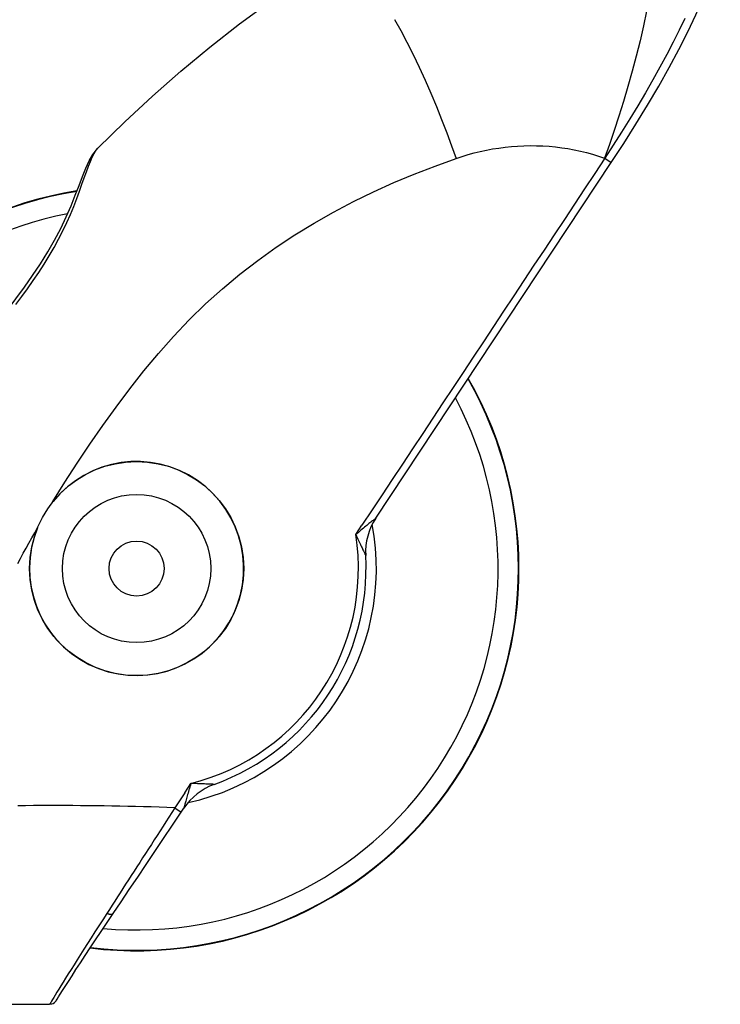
# Model space of a CAD drawing. Header units: inches. Extents: x 7 to 188, y 10 to 101.
# Tile 144 of 154: x 105.301 to 106.202, y 49.494 to 50.762. Entities that reach past the tile are written whole.
import ezdxf

# ---------------------------------------------------------------- set-up
doc = ezdxf.new("R2010")
doc.units = ezdxf.units.IN
doc.header["$MEASUREMENT"] = 0
doc.layers.add('Visible Edges(ANSI)', color=7, linetype='Continuous', lineweight=25)
doc.layers.add('Visible Tangent Edges(ANSI)', color=7, linetype='Continuous', lineweight=25)

msp = doc.modelspace()

# ---------------------------------------------------------------- linework, layer by layer
at = {"layer": 'Visible Edges(ANSI)'}
for p, q in [((105.7589, 50.1197), (106.0619, 50.5777)), ((105.5085, 49.7413), (105.5118, 49.7463)), ((105.2577, 49.4939), (105.3392, 49.4939))]:
    msp.add_line(p, q, dxfattribs=at)
at = {"layer": 'Visible Edges(ANSI)', "flags": 128}
for points in [[(106.0619, 50.5777), (106.078, 50.6023), (106.0936, 50.627), (106.1086, 50.6516), (106.123, 50.6759), (106.1365, 50.6999), (106.1491, 50.7233), (106.1606, 50.7459), (106.1709, 50.7678), (106.18, 50.7886), (106.1876, 50.8083), (106.1938, 50.8267), (106.1983, 50.8436), (106.2012, 50.8591), (106.2023, 50.8731), (106.2015, 50.8855), (106.1984, 50.8965)], [(105.4011, 50.5959), (105.4358, 50.63), (105.4715, 50.6631), (105.508, 50.6952), (105.5453, 50.7262), (105.5835, 50.756), (105.6224, 50.7846), (105.6621, 50.8121), (105.7025, 50.8382)], [(105.2844, 50.3873), (105.3067, 50.4172), (105.3172, 50.4322), (105.3273, 50.4473), (105.3368, 50.4625), (105.3455, 50.4777), (105.3534, 50.4928), (105.3604, 50.5075), (105.3667, 50.5218), (105.3722, 50.5354), (105.3771, 50.548), (105.3816, 50.5597), (105.3858, 50.5702), (105.3899, 50.5796), (105.3947, 50.5881), (105.4011, 50.5959)], [(105.4209, 49.6108), (105.4312, 49.6259), (105.4417, 49.6416), (105.4525, 49.6576), (105.4635, 49.6739), (105.4746, 49.6905), (105.4859, 49.7073), (105.4972, 49.7243), (105.5085, 49.7413)], [(105.3392, 49.4939), (105.3422, 49.4943), (105.3439, 49.495), (105.3454, 49.4961), (105.3465, 49.4971), (105.3471, 49.4978), (105.3474, 49.4982), (105.3476, 49.4986), (105.3479, 49.499), (105.3489, 49.5007), (105.3506, 49.5033), (105.3528, 49.5069), (105.3557, 49.5115), (105.3592, 49.517), (105.3633, 49.5234), (105.368, 49.5307), (105.3731, 49.5386), (105.3788, 49.5473), (105.3849, 49.5566), (105.3914, 49.5665), (105.3983, 49.5769), (105.4056, 49.5878), (105.4131, 49.5991), (105.4209, 49.6108)]]:
    msp.add_lwpolyline(points, dxfattribs=at)
at = {"layer": 'Visible Edges(ANSI)'}
for radius in [0.1378, 0.0954, 0.0354]:
    msp.add_circle((105.4511, 50.0549), radius, dxfattribs=at)
for centre, radius, start, end in [((105.4511, 50.0549), 0.4921, 98.973, 224.8648), ((105.4511, 50.0549), 0.4921, 263.0259, 29.8361), ((105.4511, 50.0549), 0.1378, 157.6246, 141.3322), ((105.8245, 50.0762), 0.0787, 146.5066, 183.2676), ((105.4511, 50.0549), 0.2953, 289.7423, 3.2676), ((105.5775, 49.7029), 0.0787, 109.7423, 146.5034)]:
    msp.add_arc(centre, radius, start, end, dxfattribs=at)
at = {"layer": 'Visible Tangent Edges(ANSI)'}
for p, q in [((106.0533, 50.5833), (106.0537, 50.5831)), ((106.0537, 50.5831), (106.0619, 50.5777)), ((105.7332, 50.0987), (105.7411, 50.1106)), ((105.5132, 49.7662), (105.5211, 49.7782)), ((105.5132, 49.7662), (105.5003, 49.7467)), ((105.5003, 49.7467), (105.5085, 49.7413))]:
    msp.add_line(p, q, dxfattribs=at)
at = {"layer": 'Visible Tangent Edges(ANSI)', "flags": 128}
for points in [[(106.1075, 50.7726), (106.1034, 50.7536), (106.099, 50.7342), (106.0941, 50.7147), (106.0889, 50.6951), (106.0833, 50.6756), (106.0776, 50.6563), (106.0717, 50.6374), (106.0656, 50.6188), (106.0595, 50.6008), (106.0533, 50.5833)], [(105.7831, 50.7617), (105.7911, 50.7474), (105.799, 50.7324), (105.807, 50.7167), (105.8147, 50.7004), (105.8223, 50.6838), (105.8297, 50.6669), (105.8369, 50.6499), (105.8437, 50.6329), (105.8502, 50.616), (105.8564, 50.5993), (105.8622, 50.5829)], [(106.1567, 50.763), (106.1495, 50.7479), (106.1416, 50.7324), (106.1333, 50.7165), (106.1246, 50.7003), (106.1154, 50.6839), (106.1059, 50.6673), (106.096, 50.6506), (106.0858, 50.6338), (106.0753, 50.6169), (106.0646, 50.6), (106.0537, 50.5831)], [(105.2957, 50.3947), (105.3032, 50.405), (105.3107, 50.4152), (105.318, 50.4256), (105.3251, 50.4361), (105.332, 50.4467), (105.3385, 50.4574), (105.3448, 50.4682), (105.3506, 50.479), (105.3561, 50.4898), (105.3612, 50.5004), (105.3659, 50.5109), (105.3702, 50.5212), (105.3741, 50.5311), (105.3776, 50.5406), (105.3808, 50.5496), (105.3838, 50.558), (105.3865, 50.5657), (105.3891, 50.5728), (105.3916, 50.5791), (105.3939, 50.5846), (105.3963, 50.5892), (105.3987, 50.593), (105.4011, 50.5959)], [(105.8622, 50.5829), (105.8699, 50.5854), (105.8777, 50.5878), (105.8855, 50.5899), (105.8934, 50.5919), (105.9014, 50.5936), (105.9093, 50.5951), (105.9174, 50.5963), (105.9254, 50.5974), (105.9334, 50.5982), (105.9415, 50.5988), (105.9496, 50.5992), (105.9577, 50.5994), (105.9659, 50.5993), (105.974, 50.599), (105.9821, 50.5985), (105.9902, 50.5977), (105.9982, 50.5967), (106.0062, 50.5955), (106.0142, 50.5941), (106.0222, 50.5924), (106.03, 50.5904), (106.0379, 50.5883), (106.0456, 50.5859), (106.0533, 50.5833)], [(105.3435, 50.141), (105.3589, 50.1659), (105.3747, 50.1906), (105.391, 50.215), (105.4077, 50.2391), (105.4248, 50.2628), (105.4424, 50.2863), (105.4606, 50.3093), (105.4793, 50.3318), (105.4987, 50.3538), (105.5189, 50.3751), (105.5398, 50.3956), (105.5615, 50.4152), (105.5839, 50.4339), (105.607, 50.4517), (105.6307, 50.4685), (105.6549, 50.4845), (105.6796, 50.4996), (105.7047, 50.5139), (105.7302, 50.5273), (105.756, 50.5399), (105.7821, 50.5517), (105.8085, 50.5628), (105.8352, 50.5731), (105.8622, 50.5829)], [(106.0537, 50.5831), (106.0407, 50.5634), (106.0277, 50.5438), (106.0146, 50.5241), (106.0016, 50.5044), (105.9886, 50.4847), (105.9756, 50.465), (105.9625, 50.4453), (105.9495, 50.4256), (105.9365, 50.4059), (105.9235, 50.3863), (105.9104, 50.3666), (105.8974, 50.3469), (105.8844, 50.3272), (105.8714, 50.3075), (105.8583, 50.2878), (105.8453, 50.2681), (105.8323, 50.2484), (105.8193, 50.2288), (105.8062, 50.2091), (105.7932, 50.1894), (105.7802, 50.1697), (105.7671, 50.15), (105.7541, 50.1303), (105.7411, 50.1106)], [(105.7589, 50.1197), (105.7588, 50.1196), (105.7586, 50.1195), (105.7584, 50.1193), (105.758, 50.119), (105.7575, 50.1186), (105.7569, 50.1181), (105.7562, 50.1176), (105.7554, 50.1169), (105.7545, 50.1162), (105.7535, 50.1154), (105.7524, 50.1146), (105.7513, 50.1137), (105.7501, 50.1127), (105.7488, 50.1116), (105.7474, 50.1105), (105.746, 50.1094), (105.7445, 50.1082), (105.743, 50.1069), (105.7414, 50.1056), (105.7398, 50.1043), (105.7382, 50.1029), (105.7366, 50.1015), (105.7349, 50.1001), (105.7332, 50.0987)], [(105.2981, 50.0612), (105.3017, 50.0679), (105.3053, 50.0745), (105.3089, 50.0811), (105.3126, 50.0877), (105.3163, 50.0943), (105.32, 50.1008), (105.3237, 50.1074)], [(105.7332, 50.0987), (105.7341, 50.0967), (105.735, 50.0947), (105.7359, 50.0928), (105.7367, 50.091), (105.7376, 50.0892), (105.7384, 50.0875), (105.7391, 50.0859), (105.7398, 50.0844), (105.7405, 50.0829), (105.7412, 50.0815), (105.7418, 50.0802), (105.7424, 50.079), (105.7429, 50.0778), (105.7434, 50.0768), (105.7439, 50.0759), (105.7443, 50.075), (105.7447, 50.0742), (105.745, 50.0736), (105.7453, 50.073), (105.7455, 50.0726), (105.7457, 50.0722), (105.7458, 50.0719), (105.7459, 50.0718), (105.7459, 50.0717)], [(105.5211, 49.7782), (105.5204, 49.776), (105.5198, 49.7739), (105.5191, 49.7719), (105.5185, 49.7698), (105.5179, 49.7678), (105.5173, 49.7659), (105.5168, 49.764), (105.5162, 49.7622), (105.5157, 49.7604), (105.5152, 49.7587), (105.5148, 49.7571), (105.5144, 49.7556), (105.514, 49.7542), (105.5136, 49.7529), (105.5133, 49.7517), (105.513, 49.7506), (105.5127, 49.7496), (105.5125, 49.7487), (105.5123, 49.748), (105.5121, 49.7474), (105.512, 49.7469), (105.5119, 49.7466), (105.5118, 49.7464), (105.5118, 49.7463)], [(105.5509, 49.777), (105.5508, 49.777), (105.5506, 49.777), (105.5503, 49.777), (105.5499, 49.777), (105.5494, 49.7771), (105.5488, 49.7771), (105.5481, 49.7771), (105.5472, 49.7772), (105.5463, 49.7772), (105.5452, 49.7773), (105.5441, 49.7773), (105.5428, 49.7774), (105.5415, 49.7774), (105.54, 49.7775), (105.5385, 49.7776), (105.5369, 49.7776), (105.5352, 49.7777), (105.5334, 49.7778), (105.5315, 49.7778), (105.5295, 49.7779), (105.5275, 49.778), (105.5254, 49.778), (105.5233, 49.7781), (105.5211, 49.7782)], [(105.5003, 49.7467), (105.4902, 49.7471), (105.4801, 49.7475), (105.47, 49.7479), (105.4598, 49.7482), (105.4497, 49.7485), (105.4396, 49.7487), (105.4295, 49.7489), (105.4194, 49.7491), (105.4093, 49.7493), (105.3992, 49.7494), (105.3891, 49.7496), (105.379, 49.7496), (105.3689, 49.7497), (105.3588, 49.7498), (105.3487, 49.7498), (105.3386, 49.7498), (105.3285, 49.7498), (105.3184, 49.7497), (105.3083, 49.7496), (105.2982, 49.7496)], [(105.5003, 49.7467), (105.4965, 49.7408), (105.4927, 49.7349), (105.4889, 49.729), (105.4852, 49.7231), (105.4814, 49.7172), (105.4776, 49.7114), (105.4739, 49.7055), (105.4701, 49.6997), (105.4664, 49.6939), (105.4627, 49.6881), (105.4589, 49.6824), (105.4552, 49.6766), (105.4516, 49.6709), (105.4479, 49.6653), (105.4443, 49.6596), (105.4406, 49.654), (105.437, 49.6485), (105.4335, 49.643), (105.4299, 49.6375), (105.4264, 49.6321), (105.4229, 49.6267), (105.4195, 49.6214), (105.4161, 49.6161), (105.4127, 49.6109)], [(105.4127, 49.6109), (105.4075, 49.6028), (105.4024, 49.5948), (105.3974, 49.587), (105.3925, 49.5794), (105.3878, 49.572), (105.3832, 49.5649), (105.3788, 49.5579), (105.3746, 49.5512), (105.3706, 49.5448), (105.3667, 49.5387), (105.3631, 49.5329), (105.3597, 49.5275), (105.3565, 49.5223), (105.3536, 49.5176), (105.3509, 49.5132), (105.3485, 49.5093), (105.3464, 49.5057), (105.3445, 49.5026), (105.3429, 49.5), (105.3416, 49.4978), (105.3406, 49.4961), (105.3398, 49.4949), (105.3394, 49.4941), (105.3392, 49.4939)], [(105.4209, 49.6108), (105.4208, 49.6106), (105.4206, 49.6104), (105.4204, 49.6102), (105.4202, 49.6101), (105.42, 49.61), (105.4197, 49.6098), (105.4194, 49.6097), (105.4192, 49.6097), (105.4188, 49.6096), (105.4185, 49.6096), (105.4182, 49.6096), (105.4178, 49.6095), (105.4174, 49.6096), (105.417, 49.6096), (105.4166, 49.6097), (105.4162, 49.6097), (105.4158, 49.6098), (105.4154, 49.6099), (105.415, 49.6101), (105.4145, 49.6102), (105.4141, 49.6104), (105.4136, 49.6105), (105.4132, 49.6107), (105.4127, 49.6109)]]:
    msp.add_lwpolyline(points, dxfattribs=at)
at = {"layer": 'Visible Tangent Edges(ANSI)'}
for radius, start, end in [(0.4915, 99.0136, 224.8042), (0.4653, 101.0057, 221.8408), (0.4915, 263.0607, 29.801), (0.4653, 264.6928, 28.1664), (0.3085, 282.3817, 10.6283), (0.2854, 284.1856, 8.8244)]:
    msp.add_arc((105.4511, 50.0549), radius, start, end, dxfattribs=at)

doc.saveas('drawing.dxf')
